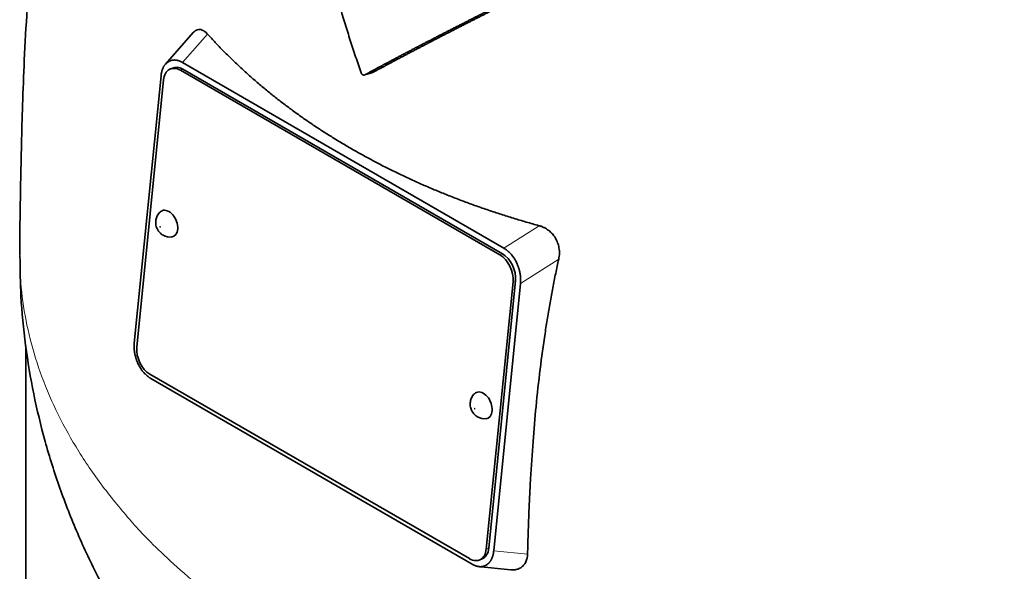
# Model space of a CAD drawing. Header units: millimetres. Extents: x 468 to 1343, y -1144 to 1322.
# Tile 9 of 27: x 1051 to 1190, y -535 to -457. Entities that reach past the tile are written whole.
import ezdxf

# ---------------------------------------------------------------- set-up
doc = ezdxf.new("R2010")
doc.units = ezdxf.units.MM
doc.layers.add('VSI344-454_TESTA', color=7, linetype='Continuous')

# ---------------------------------------------------------------- blocks, each defined once
blk = doc.blocks.new('SE4')
at = {"layer": 'VSI344-454_TESTA', "color": 7, "linetype": 'Continuous', "lineweight": 35}
for p, q in [((1075.51, -459.02), (1071.57, -463.49)), ((1072.09, -463.08), (1071.89, -463.2)), ((1072.57, -464.03), (1072.22, -464.18)), ((1118.94, -490.48), (1073.68, -464.35)), ((1073.99, -463.25), (1119.5, -489.53)), ((1119.29, -490.32), (1074.03, -464.2)), ((1070.94, -465.14), (1067.15, -502.98)), ((1071.3, -465.7), (1067.51, -503.55)), ((1099.79, -465), (1100.82, -464.72)), ((1121.38, -491.78), (1121.23, -491.44)), ((1117.01, -532.13), (1120.8, -494.28)), ((1117.36, -531.98), (1121.15, -494.13)), ((1121.86, -494.53), (1118.07, -532.37)), ((1051.78, -503.37), (1051.78, -564.05)), ((1067.63, -505.74), (1067.8, -506.09)), ((1069.37, -507.36), (1114.63, -533.48)), ((1069.51, -507.98), (1115.02, -534.26)), ((1116.08, -533.65), (1116.43, -533.5)), ((1115.83, -534.58), (1120.49, -535.04)), ((1116.9, -534.44), (1117.12, -534.31))]:
    blk.add_line(p, q, dxfattribs=at)
at = {"layer": 'VSI344-454_TESTA', "color": 4, "linetype": 'Continuous', "lineweight": 9}
for p, q in [((1073.99, -463.25), (1077.53, -459.23)), ((1074.03, -464.2), (1073.68, -464.35)), ((1124.49, -486.35), (1119.5, -489.53)), ((1118.94, -490.48), (1119.29, -490.32)), ((1127.27, -491.08), (1121.86, -494.53)), ((1121.15, -494.13), (1120.8, -494.28)), ((1117.01, -532.13), (1117.36, -531.98)), ((1118.07, -532.37), (1122.86, -532.85))]:
    blk.add_line(p, q, dxfattribs=at)
at = {"layer": 'VSI344-454_TESTA', "color": 7, "linetype": 'Continuous', "lineweight": 35}
for centre, major_axis, start_param, end_param in [((1073.42, -466.93), (1.2, -2.75), 2.425216, 3.996013), ((1073.77, -466.78), (1.2, -2.75), 2.425216, 3.141593), ((1071.88, -486.06), (-0.8, 1.83), 0, 0.21978), ((1071.88, -486.06), (-0.8, 1.83), 2.920391, 6.283185), ((1118.68, -493.06), (1.2, -2.75), 0.85442, 2.425216), ((1119.03, -492.9), (-1.2, 2.75), 3.996013, 5.566809), ((1069.63, -504.78), (-1.2, 2.75), 0.85442, 2.425216), ((1116.43, -511.78), (-0.8, 1.83), 0, 0.21978), ((1116.43, -511.78), (-0.8, 1.83), 2.920391, 6.283185), ((1114.88, -530.9), (-1.2, 2.75), 2.425216, 3.996013), ((1115.24, -530.75), (-1.2, 2.75), 3.141593, 3.996013)]:
    blk.add_ellipse(centre, major_axis=major_axis, ratio=0.643408, start_param=start_param, end_param=end_param, dxfattribs=at)
at = {"layer": 'VSI344-454_TESTA', "color": 4, "linetype": 'Continuous', "lineweight": 9}
for centre in [(1070.83, -486.52), (1115.37, -512.24)]:
    blk.add_ellipse(centre, major_axis=(-0.0254, 0.0582), ratio=0.643408, dxfattribs=at)
at = {"layer": 'VSI344-454_TESTA', "color": 7, "linetype": 'Continuous', "lineweight": 35}
for points, degree, knots in [([(1069.4, -385.34), (1069.34, -385.47), (1068.32, -387.44), (1066.4, -391.37), (1063.84, -397.25), (1061.51, -403.37), (1059.51, -409.53), (1057.83, -415.65), (1056.43, -421.63), (1055.17, -427.99), (1054.09, -434.68), (1053.2, -441.65), (1052.49, -448.65), (1051.95, -455.75), (1051.57, -462.65), (1051.32, -469.07), (1051.17, -474.92), (1051.07, -479.58), (1051, -483.38), (1050.94, -486.74), (1050.92, -489.25), (1050.92, -490.49), (1050.92, -490.53)], 3, [0.269852, 0.269852, 0.269852, 0.269852, 0.2724769, 0.3128189, 0.3541533, 0.3956876, 0.4389078, 0.4785031, 0.5178277, 0.5576917, 0.605019, 0.6510091, 0.6981551, 0.7476382, 0.798632, 0.8435302, 0.8837968, 0.9260948, 0.950205, 0.9736963, 0.9992246, 1, 1, 1, 1]), ([(1099.29, -464.71), (1099.15, -464.33), (1098.89, -463.57), (1098.51, -462.43), (1098.13, -461.28), (1097.75, -460.13), (1097.38, -458.96), (1097.02, -457.79), (1096.66, -456.62), (1096.3, -455.44), (1095.95, -454.25), (1095.61, -453.05), (1095.27, -451.85), (1094.94, -450.64), (1094.61, -449.43), (1094.29, -448.2), (1093.97, -446.97), (1093.52, -445.21), (1092.95, -442.88), (1092.26, -439.93), (1091.58, -436.87), (1090.9, -433.7), (1090.23, -430.41), (1089.79, -428.19), (1089.57, -427.05)], 3, [0, 0, 0, 0, 0.030328, 0.060804, 0.091429, 0.122206, 0.153136, 0.184222, 0.215465, 0.246867, 0.278431, 0.310158, 0.342051, 0.374109, 0.406337, 0.438735, 0.471305, 0.504049, 0.578996, 0.657008, 0.738102, 0.822291, 0.909586, 1, 1, 1, 1]), ([(1129.52, -449.82), (1125.35, -451.87), (1121.8, -453.65), (1117.75, -455.67), (1114.21, -457.47), (1112.29, -458.44), (1110.49, -459.37), (1108.59, -460.35), (1106.78, -461.29), (1103.13, -463.2), (1099.79, -465)], 2, [0, 0, 0, 0.25, 0.25, 0.5, 0.5, 0.625, 0.625, 0.75, 0.75, 1, 1, 1]), ([(1100.82, -464.72), (1104.15, -462.93), (1107.8, -461.02), (1109.6, -460.08), (1111.49, -459.11), (1113.26, -458.2), (1115.16, -457.24), (1118.71, -455.43), (1122.77, -453.4), (1126.38, -451.61), (1130.58, -449.54)], 2, [0, 0, 0, 0.25, 0.25, 0.375, 0.375, 0.5, 0.5, 0.75, 0.75, 1, 1, 1]), ([(1075.51, -459.02), (1075.52, -459), (1075.64, -458.87), (1075.88, -458.68), (1076.2, -458.58), (1076.47, -458.58), (1076.67, -458.62), (1076.88, -458.71), (1077.1, -458.84), (1077.32, -459.01), (1077.46, -459.16), (1077.53, -459.23)], 3, [0.3819069, 0.3819069, 0.3819069, 0.3819069, 0.392179, 0.5097344, 0.6234902, 0.6817649, 0.7404104, 0.8020867, 0.8651418, 0.9320617, 1, 1, 1, 1]), ([(1077.53, -459.23), (1077.71, -459.43), (1078.08, -459.83), (1078.63, -460.42), (1079.19, -461.01), (1079.76, -461.59), (1080.33, -462.17), (1080.92, -462.75), (1081.51, -463.32), (1082.11, -463.88), (1082.72, -464.44), (1083.33, -464.99), (1083.95, -465.54), (1084.58, -466.09), (1085.22, -466.63), (1085.86, -467.16), (1086.51, -467.69), (1087.17, -468.21), (1087.84, -468.73), (1088.51, -469.25), (1089.19, -469.75), (1089.88, -470.26), (1090.57, -470.76), (1091.27, -471.25), (1091.98, -471.74), (1092.69, -472.22), (1093.41, -472.69), (1094.14, -473.17), (1094.88, -473.63), (1095.62, -474.09), (1096.36, -474.55), (1097.12, -474.99), (1098.11, -475.58), (1099.36, -476.28), (1100.88, -477.11), (1102.42, -477.91), (1103.99, -478.69), (1105.57, -479.45), (1107.19, -480.19), (1108.82, -480.91), (1110.48, -481.6), (1112.16, -482.28), (1113.86, -482.93), (1115.58, -483.55), (1117.32, -484.16), (1119.09, -484.74), (1120.87, -485.3), (1122.67, -485.84), (1123.89, -486.18), (1124.49, -486.35)], 3, [0, 0, 0, 0, 0.016211, 0.032418, 0.048618, 0.064813, 0.081003, 0.097187, 0.113366, 0.129539, 0.145707, 0.161869, 0.178026, 0.194178, 0.210323, 0.226464, 0.242598, 0.258728, 0.274851, 0.29097, 0.307082, 0.323189, 0.339291, 0.355387, 0.371478, 0.387563, 0.403642, 0.419716, 0.435784, 0.451847, 0.467904, 0.483956, 0.500002, 0.531096, 0.562211, 0.593346, 0.624503, 0.65568, 0.686878, 0.718097, 0.749337, 0.780598, 0.811879, 0.843181, 0.874504, 0.905847, 0.937211, 0.968595, 1, 1, 1, 1]), ([(1099.29, -464.71), (1099.29, -464.73), (1099.31, -464.77), (1099.34, -464.83), (1099.38, -464.89), (1099.43, -464.94), (1099.5, -464.99), (1099.57, -465.02), (1099.65, -465.04), (1099.72, -465.03), (1099.77, -465.01), (1099.79, -465)], 3, [0, 0, 0, 0, 0.083882, 0.167351, 0.251899, 0.376428, 0.501233, 0.625666, 0.750014, 0.87532, 1, 1, 1, 1]), ([(1070.85, -484.39), (1070.83, -484.4), (1070.64, -484.53), (1070.39, -484.94), (1070.18, -485.53), (1070.17, -486.16), (1070.36, -486.82), (1070.75, -487.37), (1071.08, -487.6), (1071.22, -487.69)], 3, [0, 0, 0, 0, 0.016071, 0.188666, 0.346757, 0.501927, 0.66984, 0.88022, 1, 1, 1, 1]), ([(1124.49, -486.35), (1124.56, -486.36), (1124.68, -486.4), (1124.86, -486.47), (1125.04, -486.54), (1125.27, -486.65), (1125.55, -486.8), (1125.85, -487.02), (1126.13, -487.25), (1126.46, -487.6), (1126.82, -488.09), (1127.14, -488.76), (1127.3, -489.38), (1127.37, -489.89), (1127.38, -490.29), (1127.35, -490.69), (1127.3, -490.95), (1127.27, -491.08)], 3, [0, 0, 0, 0, 0.03415, 0.067958, 0.101516, 0.134917, 0.197958, 0.259657, 0.318285, 0.37658, 0.490339, 0.607904, 0.728718, 0.794673, 0.861368, 0.929571, 1, 1, 1, 1]), ([(1050.96, -490.6), (1050.98, -492.7), (1051.03, -496.64), (1051.69, -503.31), (1052.83, -510.14), (1054.45, -516.9), (1056.53, -523.51), (1059.07, -529.97), (1062.04, -536.26), (1065.44, -542.35), (1069.26, -548.25), (1073.48, -553.93), (1078.11, -559.38), (1083.15, -564.61), (1086.93, -568.06), (1089.03, -569.87), (1089.25, -570.06)], 3, [0, 0, 0, 0, 0.0564817, 0.1251749, 0.193648, 0.2620048, 0.3303534, 0.3988082, 0.4674909, 0.5365318, 0.6060698, 0.6762518, 0.7472291, 0.8191521, 0.8921604, 0.9006926, 0.9006926, 0.9006926, 0.9006926]), ([(1127.27, -491.08), (1127.2, -491.42), (1127.05, -492.09), (1126.84, -493.1), (1126.64, -494.12), (1126.43, -495.16), (1126.24, -496.21), (1126.05, -497.26), (1125.86, -498.33), (1125.68, -499.41), (1125.51, -500.5), (1125.13, -502.92), (1124.61, -506.74), (1124.05, -511.85), (1123.61, -517.02), (1123.33, -521.28), (1123.15, -524.76), (1123.03, -527.4), (1122.93, -530.1), (1122.88, -531.93), (1122.86, -532.85)], 3, [0, 0, 0, 0, 0.02336, 0.047015, 0.070963, 0.095203, 0.119731, 0.144544, 0.169639, 0.195013, 0.220662, 0.246585, 0.366346, 0.49242, 0.612327, 0.739264, 0.80163, 0.865878, 0.932007, 1, 1, 1, 1]), ([(1115.4, -510.11), (1115.38, -510.12), (1115.18, -510.24), (1114.94, -510.66), (1114.73, -511.25), (1114.72, -511.88), (1114.91, -512.54), (1115.3, -513.09), (1115.63, -513.32), (1115.77, -513.41)], 3, [0, 0, 0, 0, 0.016071, 0.188666, 0.346757, 0.501927, 0.66984, 0.88022, 1, 1, 1, 1]), ([(1122.86, -532.85), (1122.85, -532.91), (1122.85, -533.03), (1122.83, -533.2), (1122.8, -533.36), (1122.76, -533.57), (1122.68, -533.81), (1122.56, -534.08), (1122.4, -534.32), (1122.16, -534.59), (1121.79, -534.86), (1121.26, -535.04), (1120.8, -535.07), (1120.54, -535.05), (1120.5, -535.04)], 3, [0, 0, 0, 0, 0.0335571, 0.0667874, 0.0997731, 0.1325985, 0.1958636, 0.2580457, 0.3183352, 0.3781439, 0.4957181, 0.6141111, 0.7362695, 0.7635613, 0.7635613, 0.7635613, 0.7635613])]:
    blk.add_open_spline(points, degree=degree, knots=knots, dxfattribs=at)
for points, degree in [([(1073.99, -463.25), (1072.92, -462.64), (1072.09, -463.08)], 2), ([(1071.89, -463.2), (1071.08, -463.77), (1070.94, -465.14)], 2), ([(1071.22, -487.69), (1071.66, -487.92), (1072.05, -488), (1072.39, -487.93)], 3), ([(1121.23, -491.44), (1120.57, -490.15), (1119.5, -489.53)], 2), ([(1121.86, -494.53), (1121.99, -493.16), (1121.38, -491.78)], 2), ([(1067.15, -502.98), (1067.02, -504.35), (1067.63, -505.74)], 2), ([(1067.79, -506.09), (1068.45, -507.37), (1069.51, -507.98)], 2), ([(1115.77, -513.41), (1116.21, -513.64), (1116.6, -513.72), (1116.94, -513.65)], 3), ([(1117.12, -534.31), (1117.93, -533.74), (1118.07, -532.37)], 2), ([(1115.02, -534.26), (1116.08, -534.87), (1116.9, -534.44)], 2)]:
    blk.add_open_spline(points, degree=degree, dxfattribs=at)
at = {"layer": 'VSI344-454_TESTA', "color": 4, "linetype": 'Continuous', "lineweight": 9}
blk.add_rational_spline([(1050.92, -490.53), (1050.92, -556.38), (1144.23, -585.17), (1234.96, -569.12)], [0.668640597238, 0.547029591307, 0.657482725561, 1], degree=3, dxfattribs=at)

msp = doc.modelspace()

# ---------------------------------------------------------------- block references
msp.add_blockref('SE4', (0, 0))

doc.saveas('drawing.dxf')
